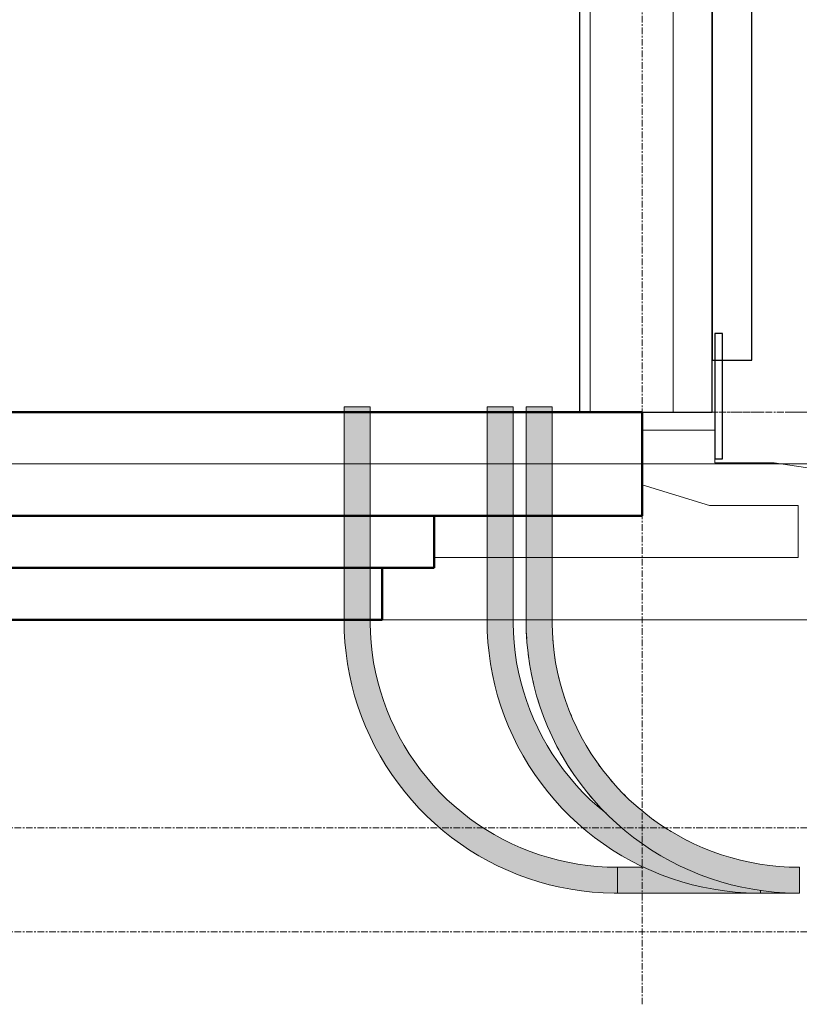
# Model space of a CAD drawing. Header units: millimetres. Extents: x 18815 to 33811, y -1140 to 12702.
# Tile 2 of 45: x 24926 to 26425, y -1140 to 755. Entities that reach past the tile are written whole.
import ezdxf

# ---------------------------------------------------------------- set-up
doc = ezdxf.new("R2010")
doc.units = ezdxf.units.MM
for name, pattern in [('Dash dot', [15.875, 6.35, -4.7625, 0, -4.7625]), ('Grid Line', [22.225, 12.7, -3.175, 3.175, -3.175]), ('Grid Line 1_2_', [22.225, 12.7, -3.175, 3.175, -3.175])]:
    doc.linetypes.add(name, pattern=pattern)
for name, color, linetype, lineweight in [('00_Algemeen', 7, 'Continuous', 18), ('05_Bouwplaatsvoorzieningen', 7, 'Continuous', 18), ('22_Metselwerk', 7, 'Continuous', 18), ('42_Dekvloeren en vloersystemen', 7, 'Continuous', 18), ('51_Binnenriolering', 7, 'Continuous', 18)]:
    doc.layers.add(name, color=color, linetype=linetype, lineweight=lineweight)

# ---------------------------------------------------------------- blocks, each defined once
blk = doc.blocks.new('Surface_666734 - Surface_666734-1200196-Invoer NUTS')
at = {"layer": '05_Bouwplaatsvoorzieningen', "color": 253, "lineweight": 9, "true_color": 0xaaaaaa}
blk.add_line((-8069.9, -100), (-12056.1, -100), dxfattribs=at)
blk = doc.blocks.new('Surface_666734 - Surface_666734-1200200-Invoer NUTS')
blk.add_blockref('Surface_666734 - Surface_666734-1200196-Invoer NUTS', (0, 0))
blk = doc.blocks.new('Basic Wall_verticale delen 2_1260617 - Basic Wall_verticale delen 2_1260617-1202043-Invoer NUTS')
at = {"layer": '22_Metselwerk', "color": 253, "lineweight": 30, "true_color": 0xaaaaaa}
for p, q in [((-9865, 3047.8), (-9865, 100)), ((-9789, 100), (-9789, 3047.8)), ((-9865, 100), (-9789, 100))]:
    blk.add_line(p, q, dxfattribs=at)
blk = doc.blocks.new('Basic Wall_verticale delen 2_1260617 - Basic Wall_verticale delen 2_1260617-1202047-Invoer NUTS')
blk.add_blockref('Basic Wall_verticale delen 2_1260617 - Basic Wall_verticale delen 2_1260617-1202043-Invoer NUTS', (0, 0))
blk = doc.blocks.new('Basic Wall_hardsteen 15 mm_1286298 - Basic Wall_hardsteen 15 mm_1286298-1202618-Invoer NUTS')
at = {"layer": '22_Metselwerk', "color": 253, "lineweight": 30, "true_color": 0xaaaaaa}
for p, q in [((-9845, 151.2), (-9860, 151.2)), ((-9860, 151.2), (-9860, -90)), ((-9845, -90), (-9845, 151.2)), ((-9860, -90), (-9845, -90))]:
    blk.add_line(p, q, dxfattribs=at)
blk = doc.blocks.new('Basic Wall_hardsteen 15 mm_1286298 - Basic Wall_hardsteen 15 mm_1286298-1202622-Invoer NUTS')
blk.add_blockref('Basic Wall_hardsteen 15 mm_1286298 - Basic Wall_hardsteen 15 mm_1286298-1202618-Invoer NUTS', (0, 0))
blk = doc.blocks.new('Floors 1_Floors 1_1599666 - Floors 1_Floors 1_1599666-1211914-Invoer NUTS')
at = {"layer": '42_Dekvloeren en vloersystemen', "color": 253, "lineweight": 9, "true_color": 0xaaaaaa}
for p, q in [((-10000, -35), (-10000, -140.3)), ((-9928.9, -35), (-10000, -35)), ((-9925.3, -35), (-9928.9, -35)), ((-9860, -35), (-9928.9, -35)), ((-9928.9, -35), (-9925.3, -35)), ((-9860, -97.7), (-9860, -35)), ((-9802, -97.7), (-9860, -97.7)), ((-9799, -97.7), (-9802, -97.7)), ((-9745.8, -97.7), (-9802, -97.7)), ((-9802, -97.7), (-9799, -97.7)), ((-9597.6, -119.6), (-9745.8, -97.7)), ((-9597.6, -240), (-9597.6, -119.6)), ((-10000, -140.3), (-9870.1, -180)), ((-9870.1, -180), (-9783.9, -180)), ((-9779.5, -180), (-9783.9, -180)), ((-9783.9, -180), (-9779.5, -180)), ((-9783.9, -180), (-9700, -180)), ((-9700, -180), (-9700, -280)), ((-9506.4, -240), (-9597.6, -240)), ((-9501.9, -240), (-9506.4, -240)), ((-9417.6, -240), (-9506.4, -240)), ((-9506.4, -240), (-9501.9, -240)), ((-9300, -357.6), (-9417.6, -240)), ((-10400, -280), (-10400, -300)), ((-10054.4, -280), (-10400, -280)), ((-10035.9, -280), (-10054.4, -280)), ((-9700, -280), (-10054.4, -280)), ((-10054.4, -280), (-10035.9, -280)), ((-10500, -300), (-10500, -400)), ((-10449.1, -300), (-10500, -300)), ((-10400, -300), (-10449.1, -300)), ((-9342.4, -400), (-9300, -357.6)), ((-9587.1, -400), (-9558.8, -371.7)), ((-9558.8, -371.7), (-9558, -371)), ((-9558, -371), (-9555.9, -369.4)), ((-9558, -371), (-9557.6, -370.7)), ((-9557.6, -370.7), (-9558, -371)), ((-9555.9, -369.4), (-9556, -369.4)), ((-9556, -369.4), (-9555.9, -369.4)), ((-9555.9, -369.4), (-9554.4, -368.6)), ((-9554.4, -368.6), (-9552.7, -367.7)), ((-9554, -368.4), (-9554.4, -368.6)), ((-9554.4, -368.6), (-9554, -368.4)), ((-9552.7, -367.7), (-9548.9, -366.8)), ((-9552.7, -367.7), (-9552.7, -367.7)), ((-9552.7, -367.7), (-9552.7, -367.7)), ((-9548.9, -366.8), (-9548.2, -366.6)), ((-9548.4, -366.7), (-9548.9, -366.8)), ((-9548.9, -366.8), (-9548.4, -366.7)), ((-9548.2, -366.6), (-9548.2, -366.6)), ((-9548.2, -366.6), (-9544.9, -366.8)), ((-9548.2, -366.6), (-9548.2, -366.6)), ((-9547.1, -366.7), (-9544.9, -366.8)), ((-9544.9, -366.8), (-9547.1, -366.7)), ((-9544.9, -366.8), (-9543.2, -366.8)), ((-9543.3, -366.8), (-9543.2, -366.8)), ((-9543.2, -366.8), (-9543.3, -366.8)), ((-9543.2, -366.8), (-9542.6, -367)), ((-9542.6, -367), (-9541.9, -367.2)), ((-9542.6, -367), (-9538.5, -368.4)), ((-9541.9, -367.2), (-9542.6, -367)), ((-9538.5, -368.4), (-9538.5, -368.4)), ((-9538.5, -368.4), (-9534.4, -371.3)), ((-9538.5, -368.4), (-9538.5, -368.4)), ((-9534.1, -371.6), (-9534.4, -371.3)), ((-9534.4, -371.3), (-9534.1, -371.6)), ((-9534.4, -371.3), (-9533.8, -371.7)), ((-9533.8, -371.7), (-9505.6, -400)), ((-9505.6, -400), (-9477.3, -371.7)), ((-9477.3, -371.7), (-9476.3, -370.9)), ((-9476.3, -370.9), (-9474.4, -369.4)), ((-9476.3, -370.9), (-9476, -370.6)), ((-9476, -370.6), (-9476.3, -370.9)), ((-9474.4, -369.4), (-9474.5, -369.4)), ((-9474.5, -369.4), (-9474.4, -369.4)), ((-9474.4, -369.4), (-9472.8, -368.5)), ((-9472.8, -368.5), (-9471.1, -367.7)), ((-9472.4, -368.3), (-9472.8, -368.5)), ((-9472.8, -368.5), (-9472.4, -368.3)), ((-9471.2, -367.7), (-9471.1, -367.7)), ((-9471.1, -367.7), (-9471.2, -367.7)), ((-9471.1, -367.7), (-9467.3, -366.8)), ((-9467.3, -366.8), (-9466.7, -366.6)), ((-9467.3, -366.8), (-9466.8, -366.7)), ((-9466.8, -366.7), (-9467.3, -366.8)), ((-9466.7, -366.6), (-9466.6, -366.6)), ((-9466.7, -366.6), (-9463.6, -366.7)), ((-9466.6, -366.6), (-9466.7, -366.6)), ((-9466, -366.7), (-9463.6, -366.7)), ((-9463.6, -366.7), (-9466, -366.7)), ((-9463.6, -366.7), (-9461.7, -366.8)), ((-9461.8, -366.8), (-9461.7, -366.8)), ((-9461.7, -366.8), (-9461.8, -366.8)), ((-9461.7, -366.8), (-9461.1, -367)), ((-9461.1, -367), (-9460.4, -367.2)), ((-9461.1, -367), (-9456.9, -368.4)), ((-9460.4, -367.2), (-9461.1, -367)), ((-9456.9, -368.4), (-9456.9, -368.4)), ((-9456.9, -368.4), (-9452.9, -371.3)), ((-9456.9, -368.4), (-9456.9, -368.4)), ((-9452.5, -371.5), (-9452.9, -371.3)), ((-9452.9, -371.3), (-9452.5, -371.5)), ((-9452.9, -371.3), (-9452.3, -371.7)), ((-9452.3, -371.7), (-9424, -400)), ((-9424, -400), (-9395.7, -371.7)), ((-9395.7, -371.7), (-9394.7, -370.9)), ((-9394.7, -370.9), (-9392.8, -369.4)), ((-9394.7, -370.9), (-9394.4, -370.6)), ((-9394.4, -370.6), (-9394.7, -370.9)), ((-9392.8, -369.4), (-9392.9, -369.5)), ((-9392.9, -369.5), (-9392.8, -369.4)), ((-9392.8, -369.4), (-9391.2, -368.5)), ((-9391.2, -368.5), (-9389.5, -367.7)), ((-9390.8, -368.3), (-9391.2, -368.5)), ((-9391.2, -368.5), (-9390.8, -368.3)), ((-9389.6, -367.8), (-9389.5, -367.7)), ((-9389.5, -367.7), (-9389.6, -367.8)), ((-9389.5, -367.7), (-9385.7, -366.8)), ((-9385.7, -366.8), (-9385.1, -366.6)), ((-9385.7, -366.8), (-9385.1, -366.6)), ((-9385.1, -366.6), (-9385.7, -366.8)), ((-9385.1, -366.6), (-9385.1, -366.6)), ((-9385.1, -366.6), (-9382.2, -366.7)), ((-9385.1, -366.6), (-9385.1, -366.6)), ((-9385, -366.6), (-9382.2, -366.7)), ((-9382.2, -366.7), (-9385, -366.6)), ((-9382.2, -366.7), (-9380.2, -366.8)), ((-9380.3, -366.8), (-9380.2, -366.8)), ((-9380.2, -366.8), (-9380.3, -366.8)), ((-9380.2, -366.8), (-9379.6, -367)), ((-9379.6, -367), (-9379, -367.2)), ((-9379.6, -367), (-9375.4, -368.4)), ((-9379, -367.2), (-9379.6, -367)), ((-9375.4, -368.4), (-9375.4, -368.4)), ((-9375.4, -368.4), (-9371.4, -371.2)), ((-9375.4, -368.4), (-9375.4, -368.4)), ((-9371, -371.5), (-9371.4, -371.2)), ((-9371.4, -371.2), (-9371, -371.5)), ((-9371.4, -371.2), (-9370.7, -371.7)), ((-9370.7, -371.7), (-9342.4, -400)), ((-10500, -400), (-10054.1, -400)), ((-10030, -400), (-10054.1, -400)), ((-10054.1, -400), (-10030, -400)), ((-10054.1, -400), (-9587.1, -400))]:
    blk.add_line(p, q, dxfattribs=at)
blk = doc.blocks.new('Floors 1_Floors 1_1599666 - Floors 1_Floors 1_1599666-1211918-Invoer NUTS')
blk.add_blockref('Floors 1_Floors 1_1599666 - Floors 1_Floors 1_1599666-1211914-Invoer NUTS', (0, 0))
blk = doc.blocks.new('20250708 24278 TO concept_rvt-2-Invoer NUTS')
at = {"layer": '00_Algemeen', "color": 253, "linetype": 'Grid Line 1_2_', "lineweight": 9, "true_color": 0xaaaaaa}
for p, q in [((-12695.9, 0), (-7430, 0)), ((-12695.9, 0), (-7430, 0)), ((-12695.9, -800), (-7430, -800)), ((-12695.9, -1000), (-7430, -1000))]:
    blk.add_line(p, q, dxfattribs=at)
at = {"layer": '22_Metselwerk', "color": 253, "lineweight": 30, "true_color": 0xaaaaaa}
for p, q in [((-10120, 3047.8), (-10120, 0)), ((-9865, 0), (-9865, 3047.8)), ((-10120, 0), (-9865, 0))]:
    blk.add_line(p, q, dxfattribs=at)
at = {"layer": '22_Metselwerk', "color": 253, "lineweight": 9, "true_color": 0xaaaaaa}
for p, q in [((-10100, 0), (-10100, 3047.8)), ((-9940, 0), (-9940, 3047.8))]:
    blk.add_line(p, q, dxfattribs=at)
at = {"layer": '42_Dekvloeren en vloersystemen', "color": 253, "lineweight": 50, "true_color": 0xaaaaaa}
for p, q in [((-10000, 0), (-12056.1, 0)), ((-10000, -200), (-10000, 0)), ((-12056.1, -200), (-10000, -200)), ((-10400, -200), (-12056.1, -200)), ((-10400, -300), (-10400, -200)), ((-12056.1, -300), (-10400, -300)), ((-10500, -300), (-12056.1, -300)), ((-10500, -400), (-10500, -300)), ((-12056.1, -400), (-10500, -400))]:
    blk.add_line(p, q, dxfattribs=at)
at = {"layer": '05_Bouwplaatsvoorzieningen', "color": 253, "lineweight": 9, "true_color": 0xaaaaaa}
blk.add_blockref('Surface_666734 - Surface_666734-1200200-Invoer NUTS', (0, 0), dxfattribs=at)
at = {"layer": '22_Metselwerk', "color": 253, "lineweight": 9, "true_color": 0xaaaaaa}
for name in ['Basic Wall_verticale delen 2_1260617 - Basic Wall_verticale delen 2_1260617-1202047-Invoer NUTS', 'Basic Wall_hardsteen 15 mm_1286298 - Basic Wall_hardsteen 15 mm_1286298-1202622-Invoer NUTS']:
    blk.add_blockref(name, (0, 0), dxfattribs=at)
at = {"layer": '42_Dekvloeren en vloersystemen', "color": 253, "lineweight": 9, "true_color": 0xaaaaaa}
blk.add_blockref('Floors 1_Floors 1_1599666 - Floors 1_Floors 1_1599666-1211918-Invoer NUTS', (0, 0), dxfattribs=at)
blk = doc.blocks.new('6732ISK_OD41_W_R24_rvt-2-Invoer NUTS')
at = {"layer": '00_Algemeen', "color": 253, "linetype": 'Dash dot', "true_color": 0xaaaaaa}
for p, q in [((-12695.9, 0), (-7430, 0)), ((-12695.9, -100), (-7430, -100))]:
    blk.add_line(p, q, dxfattribs=at)
blk = doc.blocks.new('NLRS_61_COF_UN_mantelbuisbocht_gen_CGA - NLRS_61_32_CON_Mantelbuis NUTS-3741993-Invoer NUTS')
at = {"layer": '51_Binnenriolering', "true_color": 0xff0000}
for points in [[(-10532, -401), (-10523, -401), (-10523, -400), (-10573, -400), (-10573, -401), (-10535.5, -401)], [(-10048, -926), (-10048, -876), (-10085.9, -874.5), (-10125.3, -869.6), (-10158.9, -862.9), (-10197.8, -851.6), (-10229.8, -839.8), (-10265.3, -823.3), (-10296.2, -806), (-10329, -783.8), (-10358.2, -760.6), (-10383.9, -736.9), (-10411.2, -707), (-10432.3, -680.2), (-10454.6, -646.4), (-10472.3, -614.3), (-10486.9, -582.5), (-10500.1, -546.5), (-10510.6, -508.4), (-10517.5, -472), (-10521.6, -436.8), (-10523, -401), (-10573, -401), (-10571.7, -438.5), (-10567.3, -477.8), (-10561, -512.6), (-10551.7, -548.9), (-10539.6, -585.2), (-10523.8, -622.6), (-10506.8, -656), (-10487.8, -687.5), (-10466.1, -718.3), (-10442.8, -746.9), (-10416.6, -774.7), (-10391.8, -797.8), (-10360.2, -822.9), (-10331.8, -842.7), (-10296.1, -863.5), (-10266.1, -878.6), (-10231.5, -892.9), (-10193.4, -905.4), (-10159.6, -914), (-10122.7, -920.7), (-10085.5, -924.7), (-10063, -925.5)], [(-10048, -926), (-10047, -926), (-10047, -876), (-10048, -876), (-10048, -925.1)]]:
    blk.add_hatch(color=1, dxfattribs=at).paths.add_polyline_path(points)
at = {"layer": '51_Binnenriolering', "color": 12, "true_color": 0xe10000}
for p, q in [((-10573, -400), (-10573, -401)), ((-10523, -400), (-10573, -400)), ((-10523, -401), (-10523, -400)), ((-10047, -876), (-10048, -876)), ((-10047, -926), (-10047, -876)), ((-10048, -926), (-10047, -926))]:
    blk.add_line(p, q, dxfattribs=at)
at = {"layer": '51_Binnenriolering', "color": 12, "true_color": 0xe10000, "flags": 128}
for points in [[(-10573, -401), (-10572.6, -422), (-10571.3, -443), (-10569.2, -463.8), (-10566.3, -484.6), (-10562.5, -505.3), (-10558, -525.8), (-10552.6, -546.1), (-10546.3, -566.1), (-10539.3, -585.9), (-10531.6, -605.4), (-10523, -624.6), (-10513.7, -643.4), (-10503.6, -661.9), (-10492.8, -679.9), (-10481.3, -697.4), (-10469.1, -714.5), (-10456.2, -731.1), (-10442.7, -747.2), (-10428.5, -762.7), (-10413.8, -777.6), (-10398.4, -791.9), (-10382.5, -805.6), (-10366.1, -818.7), (-10349.1, -831.1), (-10331.7, -842.8), (-10313.8, -853.8), (-10295.4, -864), (-10276.7, -873.6), (-10257.7, -882.3), (-10238.2, -890.3), (-10218.5, -897.5), (-10198.5, -904), (-10178.3, -909.6), (-10157.9, -914.4), (-10137.2, -918.4), (-10116.5, -921.5), (-10095.6, -923.8), (-10074.7, -925.3), (-10053.7, -926), (-10048, -926)], [(-10048, -876), (-10067, -875.6), (-10086, -874.5), (-10104.9, -872.6), (-10123.7, -869.9), (-10142.4, -866.5), (-10160.9, -862.4), (-10179.3, -857.5), (-10197.4, -851.9), (-10215.3, -845.6), (-10233, -838.5), (-10250.3, -830.8), (-10267.3, -822.3), (-10284, -813.2), (-10300.3, -803.4), (-10316.2, -793), (-10331.7, -782), (-10346.7, -770.3), (-10361.2, -758.1), (-10375.2, -745.3), (-10388.7, -731.9), (-10401.7, -718), (-10414.1, -703.6), (-10425.9, -688.8), (-10437.1, -673.4), (-10447.7, -657.6), (-10457.6, -641.5), (-10466.9, -624.9), (-10475.5, -607.9), (-10483.5, -590.7), (-10490.7, -573.1), (-10497.2, -555.3), (-10503.1, -537.2), (-10508.1, -518.9), (-10512.5, -500.4), (-10516.1, -481.7), (-10518.9, -463), (-10521, -444.1), (-10522.4, -425.1), (-10523, -406.1), (-10523, -401)]]:
    blk.add_lwpolyline(points, dxfattribs=at)
blk = doc.blocks.new('NLRS_61_COF_UN_mantelbuisbocht_gen_CGA - NLRS_61_32_CON_Mantelbuis NUTS-V5-Invoer NUTS')
at = {"layer": '51_Binnenriolering', "color": 96, "true_color": 0x008000}
for p, q in [((-10171.3, -440), (-10171.6, -435.7)), ((-10166.8, -477.2), (-10167.5, -472.7)), ((-10159.3, -513.8), (-10160.4, -509.3)), ((-10149, -549.8), (-10150.4, -545.3)), ((-10135.9, -584.9), (-10137.7, -580.4)), ((-10120.1, -618.7), (-10122.3, -614.4)), ((-10101.6, -651.2), (-10104.2, -647.1)), ((-10080.8, -682.1), (-10083.5, -678.3)), ((-10057.4, -711.4), (-10060.5, -707.8)), ((-10032, -738.6), (-10035.2, -735.4)), ((-10004.5, -763.8), (-10007.8, -761)), ((-9975.1, -786.7), (-9978.5, -784.3)), ((-9944, -807.2), (-9947.4, -805.2)), ((-9911.5, -825.2), (-9914.8, -823.6)), ((-9877.8, -840.6), (-9880.8, -839.4))]:
    blk.add_line(p, q, dxfattribs=at)
at = {"layer": '51_Binnenriolering', "color": 96, "true_color": 0x008000, "flags": 128}
for points in [[(-10223, -401), (-10222.6, -422), (-10221.8, -435.5)], [(-10221.5, -439.9), (-10221.3, -443), (-10219.2, -463.8), (-10218, -472.6)], [(-10217.2, -478.3), (-10216.3, -484.6), (-10212.5, -505.3), (-10211.4, -510.3)], [(-10210.2, -515.7), (-10208, -525.8), (-10202.6, -546.1), (-10202, -547.9)], [(-10201, -551.2), (-10196.3, -566.1), (-10189.3, -585.9), (-10181.6, -605.4), (-10176.8, -616.2)], [(-10174.7, -620.8), (-10173, -624.6), (-10163.7, -643.4), (-10160.1, -650)], [(-10157.3, -655.1), (-10153.6, -661.9), (-10142.8, -679.9), (-10140.6, -683.2)], [(-10137.9, -687.4), (-10131.3, -697.4), (-10119.1, -714.5), (-10106.2, -731.1), (-10096.3, -742.9)], [(-10094, -745.6), (-10092.7, -747.2), (-10078.5, -762.7), (-10071.4, -769.9)]]:
    blk.add_lwpolyline(points, dxfattribs=at)
blk = doc.blocks.new('NLRS_61_COF_UN_mantelbuisbocht_gen_CGA - NLRS_61_32_CON_Mantelbuis NUTS-V6-Invoer NUTS')
at = {"layer": '51_Binnenriolering', "true_color": 0xc0c0c0}
for points in [[(-10185.5, -401), (-10173, -401), (-10173, -400), (-10223, -400), (-10223, -401), (-10187, -401)], [(-9698, -926), (-9698, -876), (-9735.9, -874.5), (-9772.3, -870.2), (-9808.9, -862.9), (-9847.8, -851.6), (-9879.8, -839.8), (-9915.3, -823.3), (-9946.2, -806), (-9979, -783.8), (-10008.2, -760.6), (-10033.9, -736.9), (-10059.2, -709.5), (-10082.4, -680.1), (-10104.6, -646.4), (-10122.3, -614.3), (-10137.7, -580.4), (-10150.1, -546.5), (-10160.6, -508.4), (-10167.5, -472), (-10171.6, -436.8), (-10173, -401), (-10223, -401), (-10221.7, -438.5), (-10217.1, -478.7), (-10211, -512.6), (-10201.7, -548.9), (-10189.9, -584.5), (-10173.8, -622.6), (-10158.8, -652.6), (-10137.8, -687.5), (-10116.1, -718.3), (-10092.8, -746.9), (-10069.2, -772.2), (-10041.8, -797.8), (-10010.2, -822.9), (-9981.8, -842.7), (-9946.1, -863.5), (-9916.1, -878.6), (-9881.5, -892.9), (-9843.4, -905.4), (-9809.6, -914), (-9772.7, -920.7), (-9735.5, -924.7), (-9720.4, -925.2)], [(-9697, -926), (-9697, -876), (-9698, -876), (-9698, -926)]]:
    blk.add_hatch(color=9, dxfattribs=at).paths.add_polyline_path(points)
at = {"layer": '51_Binnenriolering', "color": 8, "true_color": 0x808080}
for p, q in [((-10223, -400), (-10223, -401)), ((-10173, -400), (-10223, -400)), ((-10173, -401), (-10173, -400)), ((-9697, -876), (-9698, -876)), ((-9697, -926), (-9697, -876)), ((-9698, -926), (-9697, -926))]:
    blk.add_line(p, q, dxfattribs=at)
at = {"layer": '51_Binnenriolering', "color": 8, "true_color": 0x808080, "flags": 128}
for points in [[(-10223, -401), (-10222.6, -422), (-10221.3, -443), (-10219.2, -463.8), (-10216.3, -484.6), (-10212.5, -505.3), (-10208, -525.8), (-10202.6, -546.1), (-10196.3, -566.1), (-10189.3, -585.9), (-10181.6, -605.4), (-10173, -624.6), (-10163.7, -643.4), (-10153.6, -661.9), (-10142.8, -679.9), (-10131.3, -697.4), (-10119.1, -714.5), (-10106.2, -731.1), (-10092.7, -747.2), (-10078.5, -762.7), (-10063.8, -777.6), (-10048.4, -791.9), (-10032.5, -805.6), (-10016.1, -818.7), (-9999.1, -831.1), (-9981.7, -842.8), (-9963.8, -853.8), (-9945.4, -864), (-9926.7, -873.6), (-9907.7, -882.3), (-9888.2, -890.3), (-9868.5, -897.5), (-9848.5, -904), (-9828.3, -909.6), (-9807.9, -914.4), (-9787.2, -918.4), (-9766.5, -921.5), (-9745.6, -923.8), (-9724.7, -925.3), (-9703.7, -926), (-9698, -926)], [(-9698, -876), (-9717, -875.6), (-9736, -874.5), (-9754.9, -872.6), (-9773.7, -869.9), (-9792.4, -866.5), (-9810.9, -862.4), (-9829.3, -857.5), (-9847.4, -851.9), (-9865.3, -845.6), (-9883, -838.5), (-9900.3, -830.8), (-9917.3, -822.3), (-9934, -813.2), (-9950.3, -803.4), (-9966.2, -793), (-9981.7, -782), (-9996.7, -770.3), (-10011.2, -758.1), (-10025.2, -745.3), (-10038.7, -731.9), (-10051.7, -718), (-10064.1, -703.6), (-10075.9, -688.8), (-10087.1, -673.4), (-10097.7, -657.6), (-10107.6, -641.5), (-10116.9, -624.9), (-10125.5, -607.9), (-10133.5, -590.7), (-10140.7, -573.1), (-10147.2, -555.3), (-10153.1, -537.2), (-10158.1, -518.9), (-10162.5, -500.4), (-10166.1, -481.7), (-10168.9, -463), (-10171, -444.1), (-10172.4, -425.1), (-10173, -406.1), (-10173, -401)]]:
    blk.add_lwpolyline(points, dxfattribs=at)
blk = doc.blocks.new('NLRS_61_COF_UN_mantelbuisbocht_gen_CGA - NLRS_61_32_CON_Mantelbuis NUTS-V7-Invoer NUTS')
at = {"layer": '51_Binnenriolering', "true_color": 0x0080ff}
for points in [[(-10279.5, -401), (-10248, -401), (-10248, -400), (-10298, -400), (-10298, -401), (-10281, -401)], [(-9773, -926), (-9773, -920.6), (-9811.6, -913.5), (-9845.9, -904.7), (-9881.5, -892.9), (-9918.2, -877.5), (-9952.8, -859.9), (-9985.1, -840.4), (-10013.3, -820.7), (-10041.8, -797.8), (-10072.9, -769), (-10083.2, -760.6), (-10108.9, -736.9), (-10135.8, -707.5), (-10158.8, -678), (-10178.6, -648.2), (-10197.3, -614.3), (-10212.7, -580.4), (-10225.1, -546.5), (-10235.6, -508.4), (-10242.2, -475.3), (-10246.6, -436.8), (-10248, -401), (-10298, -401), (-10296.7, -438.5), (-10292.1, -478.7), (-10286, -512.6), (-10276.7, -548.9), (-10264.6, -585.2), (-10248.8, -622.6), (-10231.8, -656), (-10212.8, -687.5), (-10191.1, -718.3), (-10167.8, -746.9), (-10141.6, -774.7), (-10116.8, -797.8), (-10085.2, -822.9), (-10056.8, -842.7), (-10021.1, -863.5), (-9991.1, -878.6), (-9956.5, -892.9), (-9918.4, -905.4), (-9884.6, -914), (-9847.7, -920.7), (-9810.5, -924.7)], [(-9772, -926), (-9772, -920.7), (-9773, -920.7), (-9773, -926)]]:
    blk.add_hatch(color=150, dxfattribs=at).paths.add_polyline_path(points)
at = {"layer": '51_Binnenriolering', "color": 5, "true_color": 0x0000ff}
for p, q in [((-10298, -400), (-10298, -401)), ((-10248, -400), (-10298, -400)), ((-10248, -401), (-10248, -400)), ((-9773, -926), (-9772, -926)), ((-9772, -926), (-9772, -920.9))]:
    blk.add_line(p, q, dxfattribs=at)
at = {"layer": '51_Binnenriolering', "color": 5, "true_color": 0x0000ff, "flags": 128}
for points in [[(-10298, -401), (-10297.6, -422), (-10296.3, -443), (-10294.2, -463.8), (-10291.3, -484.6), (-10287.5, -505.3), (-10283, -525.8), (-10277.6, -546.1), (-10271.3, -566.1), (-10264.3, -585.9), (-10256.6, -605.4), (-10248, -624.6), (-10238.7, -643.4), (-10228.6, -661.9), (-10217.8, -679.9), (-10206.3, -697.4), (-10194.1, -714.5), (-10181.2, -731.1), (-10167.7, -747.2), (-10153.5, -762.7), (-10138.8, -777.6), (-10123.4, -791.9), (-10107.5, -805.6), (-10091.1, -818.7), (-10074.1, -831.1), (-10056.7, -842.8), (-10038.8, -853.8), (-10020.4, -864), (-10001.7, -873.6), (-9982.7, -882.3), (-9963.2, -890.3), (-9943.5, -897.5), (-9923.5, -904), (-9903.3, -909.6), (-9882.9, -914.4), (-9862.2, -918.4), (-9841.5, -921.5), (-9820.6, -923.8), (-9799.7, -925.3), (-9778.7, -926), (-9773, -926)], [(-10069.2, -772.2), (-10071.7, -770.3), (-10086.2, -758.1), (-10100.2, -745.3), (-10113.7, -731.9), (-10126.7, -718), (-10139.1, -703.6), (-10150.9, -688.8), (-10162.1, -673.4), (-10172.7, -657.6), (-10182.6, -641.5), (-10191.9, -624.9), (-10200.5, -607.9), (-10208.5, -590.7), (-10215.7, -573.1), (-10222.2, -555.3), (-10228.1, -537.2), (-10233.1, -518.9), (-10237.5, -500.4), (-10241.1, -481.7), (-10243.9, -463), (-10246, -444.1), (-10247.4, -425.1), (-10248, -406.1), (-10248, -401)]]:
    blk.add_lwpolyline(points, dxfattribs=at)

msp = doc.modelspace()

# ---------------------------------------------------------------- block references
at = {"lineweight": 5}
msp.add_blockref('20250708 24278 TO concept_rvt-2-Invoer NUTS', (36122.5, 0), dxfattribs=at)

# ---------------------------------------------------------------- next in the draw order: hatches: boundary and pattern name
at = {"layer": '51_Binnenriolering', "lineweight": 5, "true_color": 0xff0000}
for points in [[(26121.8, -901), (26190.3, -901), (26162.8, -891.6), (26128, -876.9), (26126.3, -876), (26075.5, -876), (26075.5, -901)], [(26349.5, -926), (26308.6, -924.3), (26274.7, -920.7), (26235.9, -913.5), (26197.8, -903.5), (26190.3, -901), (26075.5, -901), (26075.5, -926), (26312, -926)]]:
    msp.add_hatch(color=1, dxfattribs=at).paths.add_polyline_path(points)
at = {"layer": '51_Binnenriolering', "lineweight": 5, "true_color": 0x0080ff}
msp.add_hatch(color=150, dxfattribs=at).paths.add_polyline_path([(26424.5, -926), (26387, -924.7), (26350.5, -920.8), (26350.5, -926), (26402, -926)])

# ---------------------------------------------------------------- next in the draw order: linework, layer by layer
at = {"layer": '51_Binnenriolering', "color": 12, "true_color": 0xe10000}
for p, q in [((25549.5, -400), (25599.5, -400)), ((26126.3, -876), (26075.5, -876)), ((26075.5, -876), (26075.5, -926)), ((26075.5, -926), (26349.5, -926))]:
    msp.add_line(p, q, dxfattribs=at)
at = {"layer": '51_Binnenriolering', "color": 5, "true_color": 0x0000ff}
for p, q in [((25824.5, -400), (25874.5, -400)), ((26350.5, -920.9), (26350.5, -926)), ((26350.5, -926), (26424.5, -926))]:
    msp.add_line(p, q, dxfattribs=at)
at = {"layer": '51_Binnenriolering', "color": 8, "true_color": 0x808080}
msp.add_line((25899.5, -400), (25949.5, -400), dxfattribs=at)

# ---------------------------------------------------------------- next in the draw order: block references
at = {"lineweight": 5}
msp.add_blockref('6732ISK_OD41_W_R24_rvt-2-Invoer NUTS', (36122.5, 0), dxfattribs=at)
at = {"layer": '51_Binnenriolering', "color": 12, "true_color": 0xe10000}
msp.add_blockref('NLRS_61_COF_UN_mantelbuisbocht_gen_CGA - NLRS_61_32_CON_Mantelbuis NUTS-3741993-Invoer NUTS', (36122.5, 0), dxfattribs=at)
at = {"layer": '51_Binnenriolering', "color": 5, "true_color": 0x0000ff}
msp.add_blockref('NLRS_61_COF_UN_mantelbuisbocht_gen_CGA - NLRS_61_32_CON_Mantelbuis NUTS-V7-Invoer NUTS', (36122.5, 0), dxfattribs=at)
at = {"layer": '51_Binnenriolering', "color": 8, "true_color": 0x808080}
msp.add_blockref('NLRS_61_COF_UN_mantelbuisbocht_gen_CGA - NLRS_61_32_CON_Mantelbuis NUTS-V6-Invoer NUTS', (36122.5, 0), dxfattribs=at)
at = {"layer": '51_Binnenriolering', "color": 96, "true_color": 0x008000}
msp.add_blockref('NLRS_61_COF_UN_mantelbuisbocht_gen_CGA - NLRS_61_32_CON_Mantelbuis NUTS-V5-Invoer NUTS', (36122.5, 0), dxfattribs=at)

# ---------------------------------------------------------------- next in the draw order: hatches: boundary and pattern name
at = {"layer": '51_Binnenriolering', "lineweight": 5, "true_color": 0xff0000}
for points in [[(25556.8, -400), (25574.5, -400), (25574.5, 10), (25549.5, 10), (25549.5, -400), (25552.8, -400)], [(25574.5, -400), (25599.5, -400), (25599.5, 10), (25574.5, 10), (25574.5, -376.9)]]:
    msp.add_hatch(color=1, dxfattribs=at).paths.add_polyline_path(points)
at = {"layer": '51_Binnenriolering', "lineweight": 5, "true_color": 0x0080ff}
for points in [[(25831.8, -400), (25849.5, -400), (25849.5, 10), (25824.5, 10), (25824.5, -400), (25827.8, -400)], [(25849.5, -400), (25874.5, -400), (25874.5, 10), (25849.5, 10), (25849.5, -376.9)]]:
    msp.add_hatch(color=150, dxfattribs=at).paths.add_polyline_path(points)
at = {"layer": '51_Binnenriolering', "lineweight": 5, "true_color": 0xc0c0c0}
for points in [[(25902.8, -400), (25924.5, -400), (25924.5, 10), (25899.5, 10), (25899.5, -400), (25900.3, -400)], [(25924.5, -400), (25949.5, -400), (25949.5, 10), (25924.5, 10), (25924.5, -393.9)]]:
    msp.add_hatch(color=9, dxfattribs=at).paths.add_polyline_path(points)

# ---------------------------------------------------------------- next in the draw order: linework, layer by layer
at = {"layer": '00_Algemeen', "linetype": 'Grid Line'}
msp.add_line((26122.5, -1139.7), (26122.5, 3116), dxfattribs=at)
at = {"layer": '00_Algemeen', "linetype": 'Dash dot'}
for p, q in [((23426.6, 0), (28692.5, 0)), ((23426.6, -100), (28692.5, -100))]:
    msp.add_line(p, q, dxfattribs=at)
at = {"layer": '51_Binnenriolering', "color": 12, "true_color": 0xe10000}
for p, q in [((25549.5, 10), (25549.5, -400)), ((25599.5, 10), (25549.5, 10)), ((25599.5, -400), (25599.5, 10))]:
    msp.add_line(p, q, dxfattribs=at)
at = {"layer": '51_Binnenriolering', "color": 5, "true_color": 0x0000ff}
for p, q in [((25824.5, 10), (25824.5, -400)), ((25874.5, 10), (25824.5, 10)), ((25874.5, -400), (25874.5, 10))]:
    msp.add_line(p, q, dxfattribs=at)
at = {"layer": '51_Binnenriolering', "color": 8, "true_color": 0x808080}
for p, q in [((25899.5, 10), (25899.5, -400)), ((25949.5, 10), (25899.5, 10)), ((25949.5, -400), (25949.5, 10))]:
    msp.add_line(p, q, dxfattribs=at)

doc.saveas('drawing.dxf')
